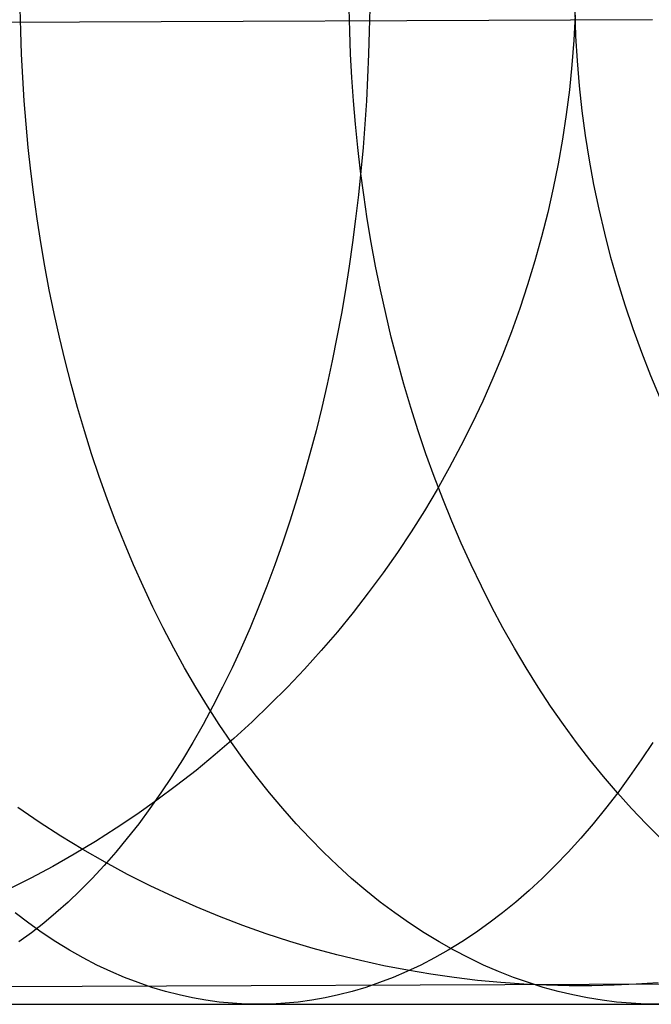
# Model space of a CAD drawing. Extents: x -10 to 451, y 0 to 260.
# Tile 46 of 61: x 371 to 381, y 147 to 162. Entities that reach past the tile are written whole.
import ezdxf

# ---------------------------------------------------------------- set-up
doc = ezdxf.new("R2010")
doc.units = 0
doc.layers.add('LIVELLO_04', color=200, linetype='CONTINUOUS')
doc.layers.add('PREDEFINITO', color=7, linetype='CONTINUOUS')

msp = doc.modelspace()

# ---------------------------------------------------------------- linework, layer by layer
at = {"layer": 'LIVELLO_04'}
for p, q in [((380.635, 161.723, 683.218), (348.821, 161.594, 20.779)), ((379.45, 161.794, 20.779), (379.429, 161.412, 20.779)), ((379.429, 161.412, 20.779), (379.399, 161.031, 20.779)), ((379.399, 161.031, 20.779), (379.36, 160.651, 20.779)), ((379.36, 160.651, 20.779), (379.312, 160.271, 20.779)), ((379.312, 160.271, 20.779), (379.255, 159.894, 20.779)), ((379.255, 159.894, 20.779), (379.189, 159.517, 20.779)), ((379.189, 159.517, 20.779), (379.113, 159.143, 20.779)), ((379.113, 159.143, 20.779), (379.029, 158.77, 20.779)), ((379.029, 158.77, 20.779), (378.935, 158.399, 20.779)), ((378.935, 158.399, 20.779), (378.833, 158.03, 20.779)), ((378.833, 158.03, 20.779), (378.721, 157.664, 20.779)), ((378.721, 157.664, 20.779), (378.601, 157.3, 20.779)), ((378.601, 157.3, 20.779), (378.472, 156.94, 20.779)), ((378.472, 156.94, 20.779), (378.334, 156.583, 20.779)), ((378.334, 156.583, 20.779), (378.188, 156.23, 20.779)), ((378.188, 156.23, 20.779), (378.034, 155.88, 20.779)), ((378.034, 155.88, 20.779), (377.871, 155.536, 20.779)), ((377.871, 155.536, 20.779), (377.7, 155.195, 20.779)), ((377.7, 155.195, 20.779), (377.521, 154.859, 20.779)), ((377.521, 154.859, 20.779), (377.334, 154.527, 20.779)), ((377.334, 154.527, 20.779), (377.139, 154.201, 20.779)), ((377.139, 154.201, 20.779), (376.936, 153.879, 20.779)), ((376.936, 153.879, 20.779), (376.726, 153.562, 20.779)), ((376.726, 153.562, 20.779), (376.507, 153.25, 20.779)), ((376.507, 153.25, 20.779), (376.281, 152.944, 20.779)), ((376.281, 152.944, 20.779), (376.048, 152.643, 20.779)), ((376.048, 152.643, 20.779), (375.807, 152.348, 20.779)), ((375.807, 152.348, 20.779), (375.559, 152.059, 20.779)), ((375.559, 152.059, 20.779), (375.304, 151.776, 20.779)), ((375.304, 151.776, 20.779), (375.043, 151.5, 20.779)), ((375.043, 151.5, 20.779), (374.775, 151.231, 20.779)), ((374.775, 151.231, 20.779), (374.501, 150.968, 20.779)), ((374.501, 150.968, 20.779), (374.221, 150.713, 20.779)), ((374.221, 150.713, 20.779), (373.935, 150.465, 20.779)), ((373.935, 150.465, 20.779), (373.643, 150.224, 20.779)), ((373.643, 150.224, 20.779), (373.345, 149.991, 20.779)), ((373.345, 149.991, 20.779), (373.042, 149.765, 20.779)), ((371.242, 149.43, 342.436), (370.915, 149.653, 342.469)), ((373.042, 149.765, 20.779), (372.734, 149.547, 20.779)), ((372.734, 149.547, 20.779), (372.42, 149.336, 20.779)), ((371.574, 149.216, 342.402), (371.242, 149.43, 342.436)), ((372.42, 149.336, 20.779), (372.101, 149.133, 20.779)), ((371.91, 149.012, 342.367), (371.574, 149.216, 342.402)), ((372.101, 149.133, 20.779), (371.778, 148.938, 20.779)), ((371.778, 148.938, 20.779), (371.449, 148.751, 20.779)), ((372.251, 148.817, 342.332), (371.91, 149.012, 342.367)), ((371.449, 148.751, 20.779), (371.115, 148.572, 20.779)), ((372.595, 148.631, 342.297), (372.251, 148.817, 342.332)), ((371.115, 148.572, 20.779), (370.777, 148.402, 20.779)), ((372.942, 148.455, 342.261), (372.595, 148.631, 342.297)), ((373.293, 148.289, 342.225), (372.942, 148.455, 342.261)), ((373.646, 148.132, 342.188), (373.293, 148.289, 342.225)), ((374.001, 147.986, 342.152), (373.646, 148.132, 342.188)), ((374.358, 147.849, 342.115), (374.001, 147.986, 342.152)), ((374.717, 147.722, 342.078), (374.358, 147.849, 342.115)), ((375.077, 147.604, 342.04), (374.717, 147.722, 342.078)), ((375.437, 147.496, 342.003), (375.077, 147.604, 342.04)), ((375.798, 147.398, 341.965), (375.437, 147.496, 342.003)), ((376.159, 147.31, 341.928), (375.798, 147.398, 341.965)), ((376.52, 147.231, 341.891), (376.159, 147.31, 341.928)), ((376.88, 147.161, 341.853), (376.52, 147.231, 341.891)), ((377.239, 147.1, 341.816), (376.88, 147.161, 341.853)), ((377.597, 147.049, 341.778), (377.239, 147.1, 341.816)), ((396.708, 147.012, 681.499), (364.984, 146.884, 20.779)), ((377.954, 147.007, 341.741), (377.597, 147.049, 341.778)), ((378.308, 146.973, 341.704), (377.954, 147.007, 341.741)), ((378.661, 146.948, 341.668), (378.308, 146.973, 341.704)), ((379.011, 146.932, 341.631), (378.661, 146.948, 341.668)), ((379.358, 146.924, 341.595), (379.011, 146.932, 341.631)), ((379.703, 146.924, 341.559), (379.358, 146.924, 341.595)), ((380.044, 146.931, 341.523), (379.703, 146.924, 341.559)), ((380.383, 146.947, 341.488), (380.044, 146.931, 341.523)), ((380.721, 146.97, 341.452), (380.383, 146.947, 341.488))]:
    msp.add_line(p, q, dxfattribs=at)
at = {"layer": 'PREDEFINITO'}
for p, q in [((370.959, 161.545, 1014.702), (370.952, 161.894, 1014.693)), ((375.997, 161.545, 1010.719), (375.989, 161.894, 1010.71)), ((376.302, 161.894, 1048.131), (376.296, 161.545, 1048.121)), ((379.46, 161.473, 20.779), (379.447, 161.856, 20.779)), ((370.972, 161.193, 1014.717), (370.959, 161.545, 1014.702)), ((376.01, 161.193, 1010.733), (375.997, 161.545, 1010.719)), ((376.296, 161.545, 1048.121), (376.286, 161.193, 1048.104)), ((379.484, 161.091, 20.779), (379.46, 161.473, 20.779)), ((370.989, 160.838, 1014.739), (370.972, 161.193, 1014.717)), ((376.029, 160.838, 1010.753), (376.01, 161.193, 1010.733)), ((376.286, 161.193, 1048.104), (376.271, 160.838, 1048.081)), ((379.516, 160.709, 20.779), (379.484, 161.091, 20.779)), ((371.012, 160.482, 1014.767), (370.989, 160.838, 1014.739)), ((376.053, 160.482, 1010.78), (376.029, 160.838, 1010.753)), ((376.271, 160.838, 1048.081), (376.252, 160.482, 1048.05)), ((379.557, 160.329, 20.779), (379.516, 160.709, 20.779)), ((371.04, 160.123, 1014.801), (371.012, 160.482, 1014.767)), ((376.084, 160.123, 1010.812), (376.053, 160.482, 1010.78)), ((376.252, 160.482, 1048.05), (376.228, 160.123, 1048.012)), ((379.608, 159.95, 20.779), (379.557, 160.329, 20.779)), ((371.074, 159.763, 1014.842), (371.04, 160.123, 1014.801)), ((376.12, 159.763, 1010.851), (376.084, 160.123, 1010.812)), ((376.228, 160.123, 1048.012), (376.2, 159.763, 1047.967)), ((379.668, 159.572, 20.779), (379.608, 159.95, 20.779)), ((371.113, 159.401, 1014.89), (371.074, 159.763, 1014.842)), ((376.162, 159.401, 1010.896), (376.12, 159.763, 1010.851)), ((376.2, 159.763, 1047.967), (376.167, 159.401, 1047.914)), ((379.737, 159.197, 20.779), (379.668, 159.572, 20.779)), ((371.158, 159.039, 1014.945), (371.113, 159.401, 1014.89)), ((376.167, 159.401, 1047.914), (376.129, 159.039, 1047.854)), ((376.21, 159.039, 1010.948), (376.162, 159.401, 1010.896)), ((379.814, 158.823, 20.779), (379.737, 159.197, 20.779)), ((371.209, 158.675, 1015.008), (371.158, 159.039, 1014.945)), ((376.129, 159.039, 1047.854), (376.087, 158.675, 1047.786)), ((376.265, 158.675, 1011.007), (376.21, 159.039, 1010.948)), ((371.265, 158.311, 1015.077), (371.209, 158.675, 1015.008)), ((376.087, 158.675, 1047.786), (376.04, 158.311, 1047.71)), ((376.326, 158.311, 1011.072), (376.265, 158.675, 1011.007)), ((379.901, 158.451, 20.779), (379.814, 158.823, 20.779)), ((379.997, 158.081, 20.779), (379.901, 158.451, 20.779)), ((371.327, 157.948, 1015.153), (371.265, 158.311, 1015.077)), ((376.04, 158.311, 1047.71), (375.987, 157.948, 1047.626)), ((376.393, 157.948, 1011.144), (376.326, 158.311, 1011.072)), ((380.102, 157.713, 20.779), (379.997, 158.081, 20.779)), ((371.396, 157.584, 1015.237), (371.327, 157.948, 1015.153)), ((375.987, 157.948, 1047.626), (375.93, 157.584, 1047.534)), ((376.467, 157.584, 1011.223), (376.393, 157.948, 1011.144)), ((380.215, 157.348, 20.779), (380.102, 157.713, 20.779)), ((371.47, 157.221, 1015.328), (371.396, 157.584, 1015.237)), ((375.93, 157.584, 1047.534), (375.868, 157.221, 1047.434)), ((376.547, 157.221, 1011.309), (376.467, 157.584, 1011.223)), ((380.338, 156.986, 20.779), (380.215, 157.348, 20.779)), ((371.551, 156.859, 1015.426), (371.47, 157.221, 1015.328)), ((375.868, 157.221, 1047.434), (375.801, 156.859, 1047.326)), ((376.633, 156.859, 1011.402), (376.547, 157.221, 1011.309)), ((380.469, 156.627, 20.779), (380.338, 156.986, 20.779)), ((371.637, 156.498, 1015.532), (371.551, 156.859, 1015.426)), ((375.801, 156.859, 1047.326), (375.728, 156.498, 1047.21)), ((376.726, 156.498, 1011.502), (376.633, 156.859, 1011.402)), ((380.609, 156.27, 20.779), (380.469, 156.627, 20.779)), ((371.729, 156.139, 1015.646), (371.637, 156.498, 1015.532)), ((375.728, 156.498, 1047.21), (375.651, 156.139, 1047.085)), ((376.826, 156.139, 1011.609), (376.726, 156.498, 1011.502)), ((380.758, 155.917, 20.779), (380.609, 156.27, 20.779)), ((371.828, 155.781, 1015.766), (371.729, 156.139, 1015.646)), ((375.651, 156.139, 1047.085), (375.568, 155.781, 1046.953)), ((376.932, 155.781, 1011.723), (376.826, 156.139, 1011.609)), ((371.933, 155.427, 1015.894), (371.828, 155.781, 1015.766)), ((375.568, 155.781, 1046.953), (375.48, 155.427, 1046.812)), ((377.044, 155.427, 1011.844), (376.932, 155.781, 1011.723)), ((372.043, 155.075, 1016.03), (371.933, 155.427, 1015.894)), ((375.48, 155.427, 1046.812), (375.388, 155.075, 1046.663)), ((377.164, 155.075, 1011.972), (377.044, 155.427, 1011.844)), ((372.16, 154.726, 1016.173), (372.043, 155.075, 1016.03)), ((375.388, 155.075, 1046.663), (375.29, 154.726, 1046.506)), ((377.289, 154.726, 1012.107), (377.164, 155.075, 1011.972)), ((372.283, 154.381, 1016.323), (372.16, 154.726, 1016.173)), ((375.29, 154.726, 1046.506), (375.187, 154.381, 1046.341)), ((377.421, 154.381, 1012.249), (377.289, 154.726, 1012.107)), ((372.411, 154.04, 1016.481), (372.283, 154.381, 1016.323)), ((375.187, 154.381, 1046.341), (375.08, 154.04, 1046.168)), ((377.56, 154.04, 1012.397), (377.421, 154.381, 1012.249)), ((372.546, 153.704, 1016.645), (372.411, 154.04, 1016.481)), ((375.08, 154.04, 1046.168), (374.967, 153.704, 1045.988)), ((377.704, 153.704, 1012.552), (377.56, 154.04, 1012.397)), ((372.686, 153.372, 1016.817), (372.546, 153.704, 1016.645)), ((374.967, 153.704, 1045.988), (374.85, 153.372, 1045.799)), ((377.855, 153.372, 1012.714), (377.704, 153.704, 1012.552)), ((372.831, 153.045, 1016.995), (372.686, 153.372, 1016.817)), ((374.85, 153.372, 1045.799), (374.728, 153.045, 1045.603)), ((378.012, 153.045, 1012.883), (377.855, 153.372, 1012.714)), ((372.983, 152.723, 1017.18), (372.831, 153.045, 1016.995)), ((374.728, 153.045, 1045.603), (374.601, 152.723, 1045.4)), ((378.175, 152.723, 1013.058), (378.012, 153.045, 1012.883)), ((373.139, 152.407, 1017.372), (372.983, 152.723, 1017.18)), ((374.601, 152.723, 1045.4), (374.47, 152.407, 1045.189)), ((378.343, 152.407, 1013.239), (378.175, 152.723, 1013.058)), ((373.301, 152.098, 1017.571), (373.139, 152.407, 1017.372)), ((374.47, 152.407, 1045.189), (374.334, 152.098, 1044.972)), ((378.518, 152.098, 1013.426), (378.343, 152.407, 1013.239)), ((373.468, 151.795, 1017.775), (373.301, 152.098, 1017.571)), ((374.334, 152.098, 1044.972), (374.194, 151.795, 1044.747)), ((378.698, 151.795, 1013.619), (378.518, 152.098, 1013.426)), ((373.641, 151.498, 1017.986), (373.468, 151.795, 1017.775)), ((374.194, 151.795, 1044.747), (374.05, 151.498, 1044.515)), ((378.883, 151.498, 1013.818), (378.698, 151.795, 1013.619)), ((373.817, 151.209, 1018.203), (373.641, 151.498, 1017.986)), ((374.05, 151.498, 1044.515), (373.902, 151.209, 1044.278)), ((379.073, 151.209, 1014.023), (378.883, 151.498, 1013.818)), ((373.902, 151.209, 1044.278), (373.75, 150.927, 1044.033)), ((373.999, 150.927, 1018.425), (373.817, 151.209, 1018.203)), ((379.269, 150.927, 1014.233), (379.073, 151.209, 1014.023)), ((373.75, 150.927, 1044.033), (373.594, 150.653, 1043.783)), ((374.185, 150.653, 1018.653), (373.999, 150.927, 1018.425)), ((379.469, 150.653, 1014.448), (379.269, 150.927, 1014.233)), ((373.594, 150.653, 1043.783), (373.435, 150.387, 1043.527)), ((374.375, 150.387, 1018.886), (374.185, 150.653, 1018.653)), ((379.674, 150.387, 1014.667), (379.469, 150.653, 1014.448)), ((380.636, 150.653, 1039.44), (380.461, 150.387, 1039.195)), ((373.435, 150.387, 1043.527), (373.272, 150.129, 1043.266)), ((374.57, 150.129, 1019.124), (374.375, 150.387, 1018.886)), ((379.883, 150.129, 1014.892), (379.674, 150.387, 1014.667)), ((380.461, 150.387, 1039.195), (380.283, 150.129, 1038.945)), ((373.272, 150.129, 1043.266), (373.106, 149.879, 1043)), ((374.768, 149.879, 1019.367), (374.57, 150.129, 1019.124)), ((380.096, 149.879, 1015.121), (379.883, 150.129, 1014.892)), ((380.283, 150.129, 1038.945), (380.1, 149.879, 1038.69)), ((373.106, 149.879, 1043), (372.937, 149.638, 1042.728)), ((374.97, 149.638, 1019.614), (374.768, 149.879, 1019.367)), ((380.1, 149.879, 1038.69), (379.915, 149.638, 1038.43)), ((380.313, 149.638, 1015.354), (380.096, 149.879, 1015.121)), ((372.937, 149.638, 1042.728), (372.765, 149.406, 1042.452)), ((375.175, 149.406, 1019.865), (374.97, 149.638, 1019.614)), ((379.915, 149.638, 1038.43), (379.726, 149.406, 1038.166)), ((380.534, 149.406, 1015.592), (380.313, 149.638, 1015.354)), ((372.765, 149.406, 1042.452), (372.59, 149.183, 1042.172)), ((375.383, 149.183, 1020.12), (375.175, 149.406, 1019.865)), ((379.726, 149.406, 1038.166), (379.534, 149.183, 1037.897)), ((380.758, 149.183, 1015.833), (380.534, 149.406, 1015.592)), ((372.59, 149.183, 1042.172), (372.413, 148.969, 1041.888)), ((375.595, 148.969, 1020.379), (375.383, 149.183, 1020.12)), ((379.534, 149.183, 1037.897), (379.34, 148.969, 1037.625)), ((372.413, 148.969, 1041.888), (372.234, 148.764, 1041.6)), ((375.809, 148.764, 1020.642), (375.595, 148.969, 1020.379)), ((379.34, 148.969, 1037.625), (379.143, 148.764, 1037.349)), ((372.234, 148.764, 1041.6), (372.052, 148.569, 1041.309)), ((376.025, 148.569, 1020.907), (375.809, 148.764, 1020.642)), ((379.143, 148.764, 1037.349), (378.943, 148.569, 1037.07)), ((372.052, 148.569, 1041.309), (371.869, 148.383, 1041.014)), ((376.244, 148.383, 1021.175), (376.025, 148.569, 1020.907)), ((378.943, 148.569, 1037.07), (378.742, 148.383, 1036.788)), ((371.869, 148.383, 1041.014), (371.684, 148.206, 1040.717)), ((376.465, 148.206, 1021.445), (376.244, 148.383, 1021.175)), ((378.742, 148.383, 1036.788), (378.539, 148.206, 1036.504)), ((371.684, 148.206, 1040.717), (371.498, 148.04, 1040.418)), ((376.687, 148.04, 1021.718), (376.465, 148.206, 1021.445)), ((378.539, 148.206, 1036.504), (378.334, 148.04, 1036.217)), ((371.081, 147.883, 1026.064), (370.874, 148.04, 1025.775)), ((371.498, 148.04, 1040.418), (371.31, 147.883, 1040.117)), ((376.912, 147.883, 1021.992), (376.687, 148.04, 1021.718)), ((378.334, 148.04, 1036.217), (378.128, 147.883, 1035.929)), ((371.288, 147.735, 1026.354), (371.081, 147.883, 1026.064)), ((371.31, 147.883, 1040.117), (371.121, 147.735, 1039.814)), ((377.137, 147.735, 1022.269), (376.912, 147.883, 1021.992)), ((378.128, 147.883, 1035.929), (377.92, 147.735, 1035.638)), ((371.121, 147.735, 1039.814), (370.931, 147.598, 1039.509)), ((371.496, 147.598, 1026.646), (371.288, 147.735, 1026.354)), ((377.364, 147.598, 1022.546), (377.137, 147.735, 1022.269)), ((377.92, 147.735, 1035.638), (377.712, 147.598, 1035.347)), ((371.706, 147.47, 1026.939), (371.496, 147.598, 1026.646)), ((377.591, 147.47, 1022.824), (377.364, 147.598, 1022.546)), ((377.712, 147.598, 1035.347), (377.503, 147.47, 1035.054)), ((371.915, 147.351, 1027.232), (371.706, 147.47, 1026.939)), ((377.503, 147.47, 1035.054), (377.293, 147.351, 1034.76)), ((377.819, 147.351, 1023.104), (377.591, 147.47, 1022.824)), ((372.125, 147.242, 1027.526), (371.915, 147.351, 1027.232)), ((372.336, 147.143, 1027.821), (372.125, 147.242, 1027.526)), ((377.083, 147.242, 1034.466), (376.873, 147.143, 1034.172)), ((377.293, 147.351, 1034.76), (377.083, 147.242, 1034.466)), ((378.047, 147.242, 1023.383), (377.819, 147.351, 1023.104)), ((378.276, 147.143, 1023.663), (378.047, 147.242, 1023.383)), ((372.546, 147.053, 1028.115), (372.336, 147.143, 1027.821)), ((376.873, 147.143, 1034.172), (376.663, 147.053, 1033.878)), ((378.504, 147.053, 1023.943), (378.276, 147.143, 1023.663)), ((372.756, 146.972, 1028.408), (372.546, 147.053, 1028.115)), ((372.965, 146.9, 1028.702), (372.756, 146.972, 1028.408)), ((376.453, 146.972, 1033.584), (376.244, 146.9, 1033.291)), ((376.663, 147.053, 1033.878), (376.453, 146.972, 1033.584)), ((378.732, 146.972, 1024.222), (378.504, 147.053, 1023.943)), ((378.96, 146.9, 1024.501), (378.732, 146.972, 1024.222)), ((373.174, 146.838, 1028.994), (372.965, 146.9, 1028.702)), ((373.382, 146.784, 1029.285), (373.174, 146.838, 1028.994)), ((373.589, 146.739, 1029.575), (373.382, 146.784, 1029.285)), ((375.827, 146.784, 1032.708), (375.62, 146.739, 1032.418)), ((376.035, 146.838, 1032.999), (375.827, 146.784, 1032.708)), ((376.244, 146.9, 1033.291), (376.035, 146.838, 1032.999)), ((379.187, 146.838, 1024.779), (378.96, 146.9, 1024.501)), ((379.413, 146.784, 1025.056), (379.187, 146.838, 1024.779)), ((379.638, 146.739, 1025.331), (379.413, 146.784, 1025.056)), ((368.102, 146.64, 1034.967), (371.388, 146.64, 1033.032)), ((371.388, 146.64, 1033.032), (374.604, 146.64, 1030.996)), ((373.795, 146.703, 1029.863), (373.589, 146.739, 1029.575)), ((373.999, 146.675, 1030.15), (373.795, 146.703, 1029.863)), ((374.203, 146.656, 1030.434), (373.999, 146.675, 1030.15)), ((374.404, 146.644, 1030.716), (374.203, 146.656, 1030.434)), ((374.604, 146.64, 1030.996), (374.404, 146.644, 1030.716)), ((374.804, 146.644, 1031.276), (374.604, 146.64, 1030.996)), ((374.604, 146.64, 1030.996), (377.709, 146.64, 1028.888)), ((375.006, 146.656, 1031.559), (374.804, 146.644, 1031.276)), ((375.209, 146.675, 1031.843), (375.006, 146.656, 1031.559)), ((375.414, 146.703, 1032.129), (375.209, 146.675, 1031.843)), ((375.62, 146.739, 1032.418), (375.414, 146.703, 1032.129)), ((377.709, 146.64, 1028.888), (380.741, 146.64, 1026.683)), ((379.862, 146.703, 1025.605), (379.638, 146.739, 1025.331)), ((380.084, 146.675, 1025.878), (379.862, 146.703, 1025.605)), ((380.305, 146.656, 1026.148), (380.084, 146.675, 1025.878)), ((380.524, 146.644, 1026.417), (380.305, 146.656, 1026.148)), ((380.741, 146.64, 1026.683), (380.524, 146.644, 1026.417))]:
    msp.add_line(p, q, dxfattribs=at)

doc.saveas('drawing.dxf')
